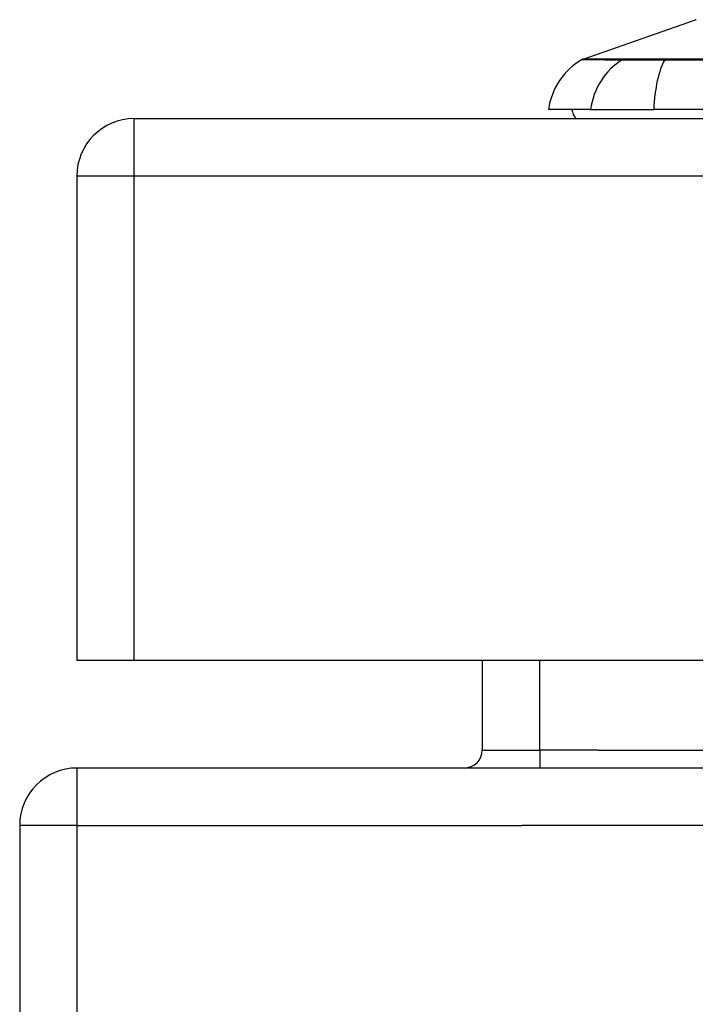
# Model space of a CAD drawing. Header units: inches. Extents: x 18 to 388, y 34 to 188.
# Tile 26 of 136: x 18.09 to 19.25, y 186.4 to 188.1. Entities that reach past the tile are written whole.
import ezdxf

# ---------------------------------------------------------------- set-up
doc = ezdxf.new("R2010")
doc.units = ezdxf.units.IN
doc.header["$MEASUREMENT"] = 0
doc.layers.add('Visible Edges(ANSI)', color=7, linetype='Continuous', lineweight=25)
doc.layers.add('Visible Tangent Edges(ANSI)', color=7, linetype='Continuous', lineweight=25)

msp = doc.modelspace()

# ---------------------------------------------------------------- linework, layer by layer
at = {"layer": 'Visible Edges(ANSI)'}
for p, q in [((19.0574, 188.0285), (19.251, 188.0963)), ((19.0703, 187.9416), (18.9975, 187.9416)), ((19.0703, 187.9416), (19.1791, 187.9416)), ((20.0364, 187.9416), (19.1791, 187.9416)), ((18.2828, 187.9259), (89.8878, 187.9259)), ((18.1838, 187.8269), (18.1838, 186.9919)), ((18.2828, 186.9919), (18.1838, 186.9919)), ((89.8878, 186.9919), (18.2828, 186.9919)), ((18.8834, 186.9919), (18.8834, 186.8373)), ((89.9863, 186.8063), (18.1843, 186.8063)), ((18.0853, 186.7073), (18.0853, 174.9053))]:
    msp.add_line(p, q, dxfattribs=at)
for centre, radius, start, end in [((19.1145, 187.9253), 0.1181, 119.8169, 172.0587), ((19.0607, 188.0192), 0.00984, 109.29, 119.8169), ((19.0763, 187.9495), 0.0394, 191.537, 216.8699), ((18.2828, 187.8269), 0.099, 90, 180), ((18.8524, 186.8373), 0.031, 270, 0), ((18.1843, 186.7073), 0.099, 90, 180)]:
    msp.add_arc(centre, radius, start, end, dxfattribs=at)
at = {"layer": 'Visible Tangent Edges(ANSI)'}
for p, q in [((19.0574, 188.0285), (19.251, 188.0963)), ((19.1272, 188.0286), (19.127, 188.0286)), ((19.1994, 188.0286), (19.199, 188.0286)), ((18.2828, 187.8269), (18.2828, 187.9259)), ((18.2828, 187.8269), (18.1838, 187.8269)), ((18.2828, 186.9919), (18.2828, 187.8269)), ((89.8878, 187.8269), (18.2828, 187.8269)), ((18.9824, 186.8373), (18.9824, 186.9919)), ((18.8834, 186.8373), (18.9824, 186.8373)), ((18.9824, 186.8373), (18.9824, 186.8063)), ((19.0834, 186.8373), (18.9824, 186.8373)), ((19.0834, 186.8373), (89.0871, 186.8373)), ((18.1843, 186.7073), (18.1843, 186.8063)), ((18.1843, 186.7073), (18.0853, 186.7073)), ((18.1843, 174.9053), (18.1843, 186.7073)), ((18.1843, 186.7073), (18.9514, 186.7073)), ((89.9863, 186.7073), (18.9514, 186.7073))]:
    msp.add_line(p, q, dxfattribs=at)
at = {"layer": 'Visible Tangent Edges(ANSI)', "flags": 128}
for points in [[(19.0558, 188.0278), (19.0559, 188.0278), (19.0563, 188.0278), (19.0569, 188.0278), (19.0577, 188.0278), (19.0588, 188.0278), (19.0601, 188.0278), (19.0617, 188.0278), (19.0635, 188.0277), (19.0656, 188.0277), (19.0679, 188.0277), (19.0704, 188.0277), (19.0732, 188.0277), (19.0762, 188.0277), (19.0795, 188.0277), (19.083, 188.0277), (19.0867, 188.0277), (19.0907, 188.0277), (19.0949, 188.0276), (19.0993, 188.0276), (19.104, 188.0276), (19.1089, 188.0276), (19.114, 188.0276), (19.1194, 188.0276), (19.1249, 188.0276)], [(19.127, 188.0286), (19.1214, 188.0286), (19.116, 188.0286), (19.1109, 188.0286), (19.106, 188.0286), (19.1013, 188.0286), (19.0968, 188.0286), (19.0926, 188.0286), (19.0886, 188.0285), (19.0848, 188.0285), (19.0813, 188.0285), (19.078, 188.0285), (19.075, 188.0285), (19.0722, 188.0285), (19.0696, 188.0285), (19.0673, 188.0285), (19.0652, 188.0285), (19.0634, 188.0285), (19.0618, 188.0285), (19.0605, 188.0285), (19.0594, 188.0285), (19.0585, 188.0285), (19.0579, 188.0285), (19.0575, 188.0285), (19.0574, 188.0285)], [(19.1249, 188.0276), (19.1265, 188.0276), (19.1282, 188.0275), (19.13, 188.0275), (19.132, 188.0275), (19.1342, 188.0275), (19.1365, 188.0275), (19.1389, 188.0275), (19.1415, 188.0275), (19.1442, 188.0275), (19.147, 188.0275), (19.15, 188.0275), (19.1531, 188.0275), (19.1563, 188.0275), (19.1597, 188.0275), (19.1631, 188.0275), (19.1667, 188.0275), (19.1703, 188.0275), (19.174, 188.0275), (19.1779, 188.0275), (19.1818, 188.0275), (19.1858, 188.0275), (19.1898, 188.0275), (19.194, 188.0276), (19.1982, 188.0276)], [(19.199, 188.0286), (19.1949, 188.0286), (19.1908, 188.0286), (19.1869, 188.0286), (19.183, 188.0286), (19.1791, 188.0286), (19.1754, 188.0286), (19.1718, 188.0286), (19.1682, 188.0286), (19.1647, 188.0286), (19.1614, 188.0286), (19.1581, 188.0286), (19.155, 188.0286), (19.1519, 188.0286), (19.149, 188.0286), (19.1462, 188.0286), (19.1436, 188.0286), (19.1411, 188.0286), (19.1386, 188.0286), (19.1364, 188.0286), (19.1343, 188.0286), (19.1323, 188.0286), (19.1304, 188.0286), (19.1287, 188.0286), (19.1272, 188.0286)], [(19.1982, 188.0276), (19.2311, 188.0276), (19.2644, 188.0276)], [(19.2654, 188.0286), (19.2323, 188.0286), (19.1994, 188.0286)]]:
    msp.add_lwpolyline(points, dxfattribs=at)
at = {"layer": 'Visible Tangent Edges(ANSI)'}
msp.add_arc((19.2526, 188.0916), 0.00492, 90.1731, 109.29, dxfattribs=at)
for centre, major_axis, ratio, start_param, end_param in [((19.1807, 187.9253), (0, 0.1181), 0.943995, 0.523835, 1.432195), ((19.1296, 188.019), (0.00008, 0.00984), 0.945463, 0.267645, 0.531352), ((19.2177, 187.9253), (0, 0.1181), 0.32996, 0.523835, 1.432195), ((19.1998, 188.019), (-0.00003, 0.00984), 0.32572, 0.259229, 0.522936)]:
    msp.add_ellipse(centre, major_axis=major_axis, ratio=ratio, start_param=start_param, end_param=end_param, dxfattribs=at)

doc.saveas('drawing.dxf')
